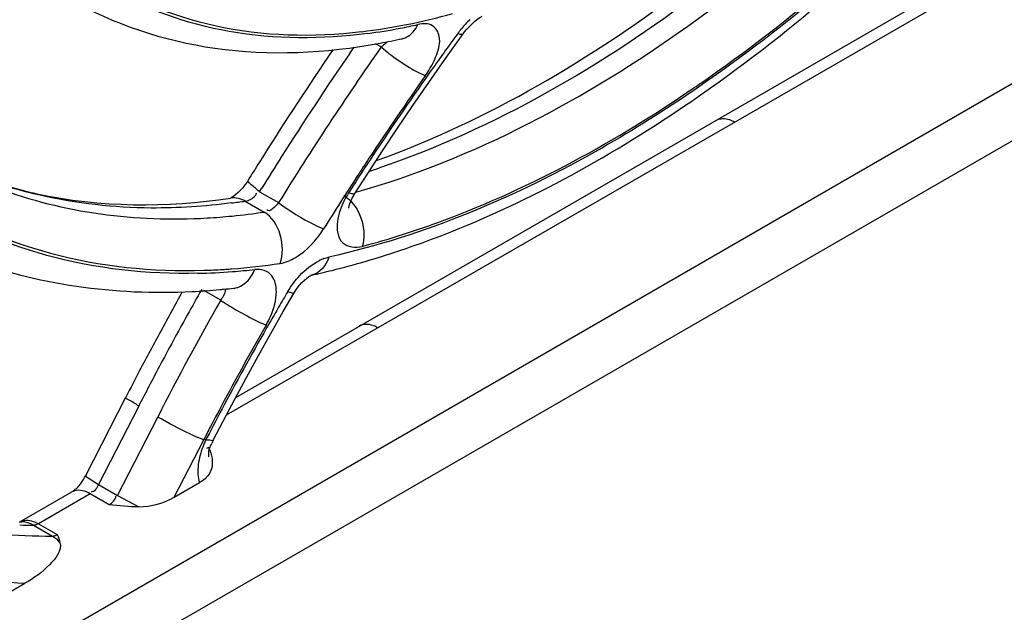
# Model space of a CAD drawing. Header units: inches. Extents: x 0 to 82.7, y 0 to 58.5.
# Tile 56 of 67: x 77.279 to 77.857, y 15.429 to 15.778. Entities that reach past the tile are written whole.
import ezdxf

# ---------------------------------------------------------------- set-up
doc = ezdxf.new("R2010")
doc.units = ezdxf.units.IN
doc.header["$LTSCALE"] = 4.547244
doc.header["$MEASUREMENT"] = 0
doc.layers.get('0').update_dxf_attribs({"linetype": 'CONTINUOUS'})

msp = doc.modelspace()

# ---------------------------------------------------------------- linework, layer by layer
at = {"color": 7, "linetype": 'CONTINUOUS'}
for p, q in [((76.81393, 15.13482), (78.31723, 16.00274)), ((78.35124, 15.98873), (76.77835, 15.08063)), ((77.89844, 15.83258), (77.40005, 15.54484)), ((77.40561, 15.55538), (77.88761, 15.83365)), ((77.50346, 15.7664), (77.50347, 15.76641)), ((77.5286, 15.75422), (77.53931, 15.76924)), ((77.53931, 15.76924), (77.5393, 15.76924)), ((77.47287, 15.75807), (77.47516, 15.76139)), ((77.4911, 15.76152), (77.48774, 15.76346)), ((77.4911, 15.76152), (77.49509, 15.75821)), ((77.51906, 15.74061), (77.5286, 15.75422)), ((77.50976, 15.7271), (77.51906, 15.74061)), ((77.40358, 15.6732), (77.40285, 15.6728)), ((77.41966, 15.6764), (77.42082, 15.67828)), ((77.41966, 15.6764), (77.43085, 15.66993)), ((77.47284, 15.67709), (77.47198, 15.67576)), ((77.41115, 15.67086), (77.41288, 15.67129)), ((77.41115, 15.67086), (77.42233, 15.6644)), ((77.45745, 15.63702), (77.46035, 15.63792)), ((77.3968, 15.61248), (77.38687, 15.61821)), ((77.40449, 15.61964), (77.40451, 15.61965)), ((77.43355, 15.60581), (77.44003, 15.61697)), ((77.42621, 15.59293), (77.43355, 15.60581)), ((77.419, 15.58004), (77.42621, 15.59293)), ((77.31746, 15.50944), (77.34106, 15.55553)), ((77.3486, 15.55026), (77.32501, 15.50416)), ((77.33614, 15.49774), (77.35974, 15.54383)), ((77.36952, 15.49667), (77.38678, 15.5304)), ((77.38678, 15.5304), (77.38328, 15.53186)), ((77.38678, 15.5304), (77.38815, 15.53056)), ((77.38888, 15.532), (77.38814, 15.53057)), ((77.38859, 15.5255), (77.38979, 15.52606)), ((77.39032, 15.5246), (77.39103, 15.52248)), ((77.31892, 15.50797), (77.32501, 15.50416)), ((77.36952, 15.49667), (77.38433, 15.50523)), ((77.27879, 15.48215), (77.30926, 15.49975)), ((77.30982, 15.5001), (77.30926, 15.49975)), ((77.32501, 15.50416), (77.33614, 15.49774)), ((77.32009, 15.49867), (77.28961, 15.48108)), ((77.33122, 15.49224), (77.32009, 15.49867)), ((77.33614, 15.49774), (77.3487, 15.49099)), ((77.27831, 15.4821), (77.27993, 15.48209)), ((77.28672, 15.48021), (77.29786, 15.47378)), ((77.28961, 15.48108), (77.30075, 15.47465)), ((76.80097, 15.16843), (77.28174, 15.446))]:
    msp.add_line(p, q, dxfattribs=at)
for points in [[(77.54613, 15.77664), (77.5477, 15.7779), (77.54919, 15.77895), (77.55044, 15.77972)], [(77.53931, 15.76924), (77.54016, 15.77038), (77.54148, 15.772), (77.54295, 15.77363), (77.54453, 15.77521), (77.54613, 15.77664)], [(77.49183, 15.70035), (77.50068, 15.71367), (77.50976, 15.7271)], [(77.47562, 15.67529), (77.4832, 15.68712), (77.49183, 15.70035)], [(77.40976, 15.67875), (77.40837, 15.67719), (77.40699, 15.67583), (77.40571, 15.67471), (77.40454, 15.67383), (77.40358, 15.6732)], [(77.41295, 15.68316), (77.41226, 15.68208), (77.41107, 15.6804), (77.40976, 15.67875)], [(77.47209, 15.66668), (77.4721, 15.66662), (77.4721, 15.66672), (77.47216, 15.66724), (77.47235, 15.66814), (77.47271, 15.66937), (77.47329, 15.67089), (77.4741, 15.67265), (77.47516, 15.67454), (77.47562, 15.67529)], [(77.4486, 15.62643), (77.4494, 15.6269), (77.45001, 15.62721), (77.45028, 15.62731), (77.45018, 15.62729)], [(77.44003, 15.61697), (77.44059, 15.6179), (77.44182, 15.61971), (77.44316, 15.62144), (77.44457, 15.62301), (77.446, 15.6244)], [(77.446, 15.6244), (77.44732, 15.62551), (77.44847, 15.62634), (77.4486, 15.62643)], [(77.40501, 15.55426), (77.41194, 15.56715), (77.419, 15.58004)], [(77.39242, 15.53014), (77.39822, 15.54137), (77.40501, 15.55426)], [(77.28961, 15.48108), (77.28928, 15.4809), (77.28895, 15.48074), (77.28862, 15.4806), (77.28829, 15.48048), (77.28797, 15.48038), (77.28765, 15.4803), (77.28733, 15.48025), (77.28702, 15.48021), (77.28672, 15.48021)], [(77.29786, 15.47378), (77.29816, 15.47379), (77.29847, 15.47382), (77.29878, 15.47387), (77.2991, 15.47395), (77.29943, 15.47405), (77.29975, 15.47417), (77.30008, 15.47431), (77.30042, 15.47447), (77.30075, 15.47465)]]:
    msp.add_lwpolyline(points, dxfattribs=at)
for centre, radius, start, end in [((77.4342, 16.13244), 0.36486, 281.35512, 285.71604), ((77.58751, 15.73194), 0.06362, 134.15349, 137.36211), ((77.44139, 16.09657), 0.32828, 276.69012, 281.35769), ((77.44053, 16.09569), 0.32898, 277.46978, 280.81014), ((77.4371, 16.11411), 0.34772, 280.79618, 282.56603), ((77.59046, 15.72923), 0.06763, 140.45416, 141.97662), ((77.59004, 15.72959), 0.06707, 137.35265, 140.46039), ((77.42276, 16.12863), 0.37111, 281.51813, 282.56244), ((77.50101, 15.77752), 0.01138, 282.55888, 295.01429), ((79.25459, 14.51994), 2.12473, 143.98268, 144.30761), ((77.58984, 15.72972), 0.06683, 141.97496, 143.63098), ((79.07693, 14.65263), 1.93507, 145.03691, 148.28337), ((79.08943, 14.64992), 1.9693, 145.68924, 145.84363), ((77.4244, 16.12055), 0.36287, 280.51031, 281.51795), ((77.46683, 15.7931), 0.03983, 307.54594, 310.07939), ((77.46919, 15.79031), 0.03617, 310.06685, 312.578), ((77.47343, 15.78571), 0.02993, 312.55938, 315.24031), ((79.09949, 14.64318), 1.98141, 145.84568, 147.98352), ((79.08539, 14.64931), 1.95693, 145.48802, 147.62731), ((77.56799, 15.85081), 0.11785, 231.78799, 233.17221), ((79.19262, 14.56445), 2.04844, 144.30758, 144.64849), ((79.10019, 14.62979), 1.93524, 144.64272, 146.50823), ((79.09856, 14.62925), 1.9352, 144.80161, 146.54662), ((77.19617, 16.43737), 0.84802, 304.39148, 305.08118), ((77.17331, 16.45699), 0.88278, 304.86653, 305.40477), ((79.0948, 14.64327), 1.96811, 147.62533, 148.27181), ((79.00165, 14.69511), 1.81702, 146.51152, 147.28678), ((79.05504, 14.65856), 1.88274, 146.56078, 146.93068), ((79.10968, 14.63673), 1.99347, 147.98169, 148.3365), ((77.32508, 16.17406), 0.51105, 288.1312, 288.83505), ((78.99323, 14.69853), 1.80913, 146.92307, 148.1012), ((77.35379, 16.05509), 0.38849, 277.28717, 278.49145), ((77.36773, 16.02346), 0.36316, 273.32596, 275.66461), ((77.36581, 16.04247), 0.38227, 275.66951, 278.50224), ((77.37422, 16.01849), 0.38858, 274.28174, 278.51814), ((77.46789, 15.60922), 0.02969, 110.57498, 116.62433), ((77.34112, 16.11761), 0.50231, 283.95292, 286.31177), ((77.33622, 16.13473), 0.52012, 286.29972, 286.57187), ((77.37561, 15.99076), 0.36247, 271.22224, 274.44314), ((77.37635, 15.99055), 0.36056, 271.69123, 273.44813), ((77.3759, 15.99851), 0.36853, 273.44378, 273.98817), ((77.3757, 16.0014), 0.37142, 273.98781, 274.25123), ((77.37428, 16.00871), 0.38047, 274.43392, 276.4214), ((77.34722, 16.09333), 0.47728, 282.45722, 283.94527), ((78.971, 14.72101), 1.83116, 150.69164, 151.51466), ((78.95726, 14.72673), 1.8072, 150.41686, 150.96596), ((77.36031, 16.00974), 0.39258, 272.872, 275.24916), ((77.35945, 16.01977), 0.40265, 275.24063, 275.56241), ((77.359, 16.02433), 0.40724, 275.56343, 276.41639), ((77.40315, 15.63184), 0.01227, 276.34004, 287.15193), ((79.00709, 14.69184), 1.82339, 149.486, 149.8206), ((78.95135, 14.72888), 1.78812, 150.38633, 152.88623), ((77.38143, 15.62346), 0.01889, 324.43271, 328.79742), ((77.46999, 15.72229), 0.13197, 236.31735, 237.34884), ((77.48746, 15.74951), 0.16431, 237.3416, 238.24251), ((77.50347, 15.77545), 0.1948, 238.2529, 239.86952), ((78.96086, 14.72473), 1.81132, 150.96596, 152.06266), ((78.98445, 14.70501), 1.79719, 149.82059, 150.16276), ((78.93896, 14.73096), 1.74483, 150.15865, 151.96686), ((78.95025, 14.72371), 1.75932, 150.20351, 151.8586), ((78.97525, 14.71871), 1.836, 151.51465, 152.33622), ((78.97849, 14.71701), 1.83965, 152.33612, 152.88308), ((78.96676, 14.72161), 1.81799, 152.06303, 152.88334), ((78.9241, 14.73781), 1.72962, 151.8619, 152.43625), ((78.93515, 14.73316), 1.74042, 151.972, 152.67801), ((78.89609, 14.75246), 1.69801, 152.43712, 152.73214), ((77.4556, 15.69611), 0.17946, 244.74947, 246.23727), ((77.41933, 15.51636), 0.03023, 152.89071, 156.81974), ((77.26432, 15.4794), 0.13386, 19.73547, 20.39686), ((77.28988, 15.52352), 0.03097, 322.62578, 332.94495), ((77.31291, 15.4934), 0.00732, 107.06178, 119.94277), ((77.28865, 15.89579), 0.41558, 268.61838, 269.73367), ((77.29957, 15.87867), 0.4049, 265.23563, 269.75753)]:
    msp.add_arc(centre, radius, start, end, dxfattribs=at)
msp.add_ellipse((77.3542, 15.50551), major_axis=(0.02501, 0.00538), ratio=0.539972, start_param=-1.906627, end_param=-1.03271, dxfattribs=at)
for points, knots in [([(78.10081, 16.43461), (78.07798, 16.35035), (78.01184, 16.18538), (77.86871, 15.96702), (77.69476, 15.79345), (77.55814, 15.71359), (77.49007, 15.69037)], [0, 0, 0, 0, 0.263483, 0.531734, 0.78293, 1, 1, 1, 1]), ([(77.47624, 15.67611), (77.54621, 15.6959), (77.68841, 15.77268), (77.8696, 15.94713), (78.01935, 16.17072), (78.08838, 16.341), (78.11199, 16.42816)], [0, 0, 0, 0, 0.213894, 0.464541, 0.734362, 1, 1, 1, 1]), ([(77.48822, 15.69465), (77.55394, 15.71831), (77.68607, 15.797), (77.9154, 16.02528), (78.0397, 16.25556), (78.08796, 16.42007)], [0, 0, 0, 0, 0.216699, 0.468118, 1, 1, 1, 1]), ([(78.13849, 16.40217), (78.0993, 16.26716), (77.9768, 16.01694), (77.78551, 15.81177), (77.6755, 15.73639)], [0, 0, 0, 0, 0.513184, 1, 1, 1, 1]), ([(77.68356, 15.74341), (77.79193, 15.81952), (77.97998, 16.02397), (78.10028, 16.27246), (78.13854, 16.40614)], [0, 0, 0, 0, 0.487801, 1, 1, 1, 1]), ([(77.68475, 15.73745), (77.79303, 15.81441), (77.98126, 16.01914), (78.1025, 16.26764), (78.14173, 16.4012)], [0, 0, 0, 0, 0.488311, 1, 1, 1, 1]), ([(77.31947, 15.80563), (77.34161, 15.79058), (77.39431, 15.76842), (77.45103, 15.7672), (77.47963, 15.77053)], [0, 0, 0, 0, 0.481787, 1, 1, 1, 1]), ([(77.4833, 15.7695), (77.45636, 15.76598), (77.40313, 15.76579), (77.35256, 15.7836), (77.33079, 15.79622)], [0, 0, 0, 0, 0.519087, 1, 1, 1, 1]), ([(77.30761, 15.78996), (77.33375, 15.77487), (77.39495, 15.75465), (77.45871, 15.75786), (77.49059, 15.76378)], [0, 0, 0, 0, 0.482099, 1, 1, 1, 1]), ([(77.51718, 15.74472), (77.51986, 15.74856), (77.52377, 15.75581), (77.52666, 15.76659), (77.52184, 15.7757), (77.51555, 15.7753), (77.51275, 15.77472)], [0, 0, 0, 0, 0.343948, 0.606252, 0.789374, 1, 1, 1, 1]), ([(77.5393, 15.76924), (77.53907, 15.76892), (77.53774, 15.76879), (77.53672, 15.76911), (77.53602, 15.76934)], [0, 0, 0, 0, 0.35023, 1, 1, 1, 1]), ([(77.50921, 15.7486), (77.51127, 15.74741), (77.51388, 15.746), (77.51663, 15.74491), (77.51719, 15.74472)], [0, 0, 0, 0, 0.801232, 1, 1, 1, 1]), ([(77.47997, 15.64424), (77.49622, 15.64856), (77.56513, 15.67084), (77.62936, 15.70624), (77.67517, 15.73759)], [0, 0, 0, 0, 0.23241, 1, 1, 1, 1]), ([(77.6755, 15.73639), (77.65785, 15.7243), (77.59099, 15.68211), (77.51672, 15.65037), (77.46035, 15.63792)], [0, 0, 0, 0, 0.270387, 1, 1, 1, 1]), ([(77.48457, 15.63622), (77.50082, 15.64105), (77.56904, 15.66502), (77.63263, 15.70109), (77.67797, 15.73268)], [0, 0, 0, 0, 0.234788, 1, 1, 1, 1]), ([(77.68807, 15.71844), (77.69033, 15.71975), (77.69465, 15.71954), (77.69794, 15.71793), (77.69889, 15.71738)], [0, 0, 0, 0, 0.705134, 1, 1, 1, 1]), ([(77.40306, 15.66974), (77.38743, 15.66774), (77.32854, 15.66371), (77.2679, 15.67652), (77.22936, 15.69628)], [0, 0, 0, 0, 0.266811, 1, 1, 1, 1]), ([(77.22944, 15.69587), (77.24092, 15.68924), (77.29056, 15.6655), (77.34729, 15.65851), (77.3888, 15.66091)], [0, 0, 0, 0, 0.241887, 1, 1, 1, 1]), ([(77.25483, 15.68514), (77.26585, 15.68105), (77.31373, 15.66704), (77.36505, 15.66702), (77.40263, 15.67262)], [0, 0, 0, 0, 0.236217, 1, 1, 1, 1]), ([(77.41966, 15.6764), (77.41793, 15.67768), (77.4158, 15.67963), (77.41292, 15.68192), (77.41289, 15.68293)], [0, 0, 0, 0, 0.680081, 1, 1, 1, 1]), ([(77.38335, 15.62837), (77.35358, 15.62775), (77.29496, 15.63394), (77.24099, 15.65827), (77.21748, 15.67395)], [0, 0, 0, 0, 0.513033, 1, 1, 1, 1]), ([(77.21816, 15.67581), (77.24203, 15.65983), (77.297, 15.63515), (77.3567, 15.62926), (77.38699, 15.63015)], [0, 0, 0, 0, 0.486596, 1, 1, 1, 1]), ([(77.47562, 15.67529), (77.47541, 15.67496), (77.47382, 15.67508), (77.47279, 15.67545), (77.47199, 15.67575)], [0, 0, 0, 0, 0.313536, 1, 1, 1, 1]), ([(77.43085, 15.66993), (77.43742, 15.66503), (77.44617, 15.65962), (77.45541, 15.65521), (77.45731, 15.6545)], [0, 0, 0, 0, 0.801446, 1, 1, 1, 1]), ([(77.20667, 15.65673), (77.21928, 15.64945), (77.27327, 15.62355), (77.33489, 15.61539), (77.37998, 15.61765)], [0, 0, 0, 0, 0.243829, 1, 1, 1, 1]), ([(77.46536, 15.65878), (77.46486, 15.65454), (77.46598, 15.64432), (77.47621, 15.64332), (77.47997, 15.64424)], [0, 0, 0, 0, 0.524471, 1, 1, 1, 1]), ([(77.42351, 15.59795), (77.42444, 15.59959), (77.42753, 15.60573), (77.42952, 15.61261), (77.4295, 15.61762)], [0, 0, 0, 0, 0.273464, 1, 1, 1, 1]), ([(77.43624, 15.61766), (77.4371, 15.61733), (77.43811, 15.61699), (77.43983, 15.61664), (77.44003, 15.61698)], [0, 0, 0, 0, 0.705043, 1, 1, 1, 1]), ([(77.40569, 15.60697), (77.40735, 15.60601), (77.41316, 15.60276), (77.41909, 15.59965), (77.42352, 15.59795)], [0, 0, 0, 0, 0.288431, 1, 1, 1, 1]), ([(77.48916, 15.5963), (77.48822, 15.59685), (77.48492, 15.59846), (77.48061, 15.59867), (77.47835, 15.59736)], [0, 0, 0, 0, 0.294931, 1, 1, 1, 1]), ([(77.3486, 15.55026), (77.34666, 15.55138), (77.34511, 15.55295), (77.34069, 15.55477), (77.34106, 15.55553)], [0, 0, 0, 0, 0.727319, 1, 1, 1, 1]), ([(77.38815, 15.53057), (77.38919, 15.53042), (77.39032, 15.53051), (77.39225, 15.52982), (77.39243, 15.53017)], [0, 0, 0, 0, 0.727621, 1, 1, 1, 1]), ([(77.38953, 15.52094), (77.38961, 15.52076), (77.38985, 15.51985), (77.38938, 15.52508), (77.39062, 15.52613), (77.39153, 15.52826)], [0, 0, 0, 0, 0.069769, 0.204539, 1, 1, 1, 1]), ([(77.31746, 15.50944), (77.31737, 15.50926), (77.31809, 15.50862), (77.31852, 15.50826), (77.31892, 15.50797)], [0, 0, 0, 0, 0.283746, 1, 1, 1, 1]), ([(77.11044, 15.50155), (77.12284, 15.49339), (77.17551, 15.46353), (77.23625, 15.44889), (77.28174, 15.446)], [0, 0, 0, 0, 0.24566, 1, 1, 1, 1]), ([(77.27879, 15.48215), (77.28105, 15.48346), (77.28537, 15.48325), (77.28867, 15.48163), (77.28961, 15.48108)], [0, 0, 0, 0, 0.705037, 1, 1, 1, 1]), ([(77.30231, 15.47001), (77.30355, 15.46536), (77.29528, 15.45476), (77.28697, 15.44902), (77.28174, 15.446)], [0, 0, 0, 0, 0.444059, 1, 1, 1, 1])]:
    msp.add_open_spline(points, degree=3, knots=knots, dxfattribs=at)
for points in [[(77.50582, 15.7672), (77.50891, 15.76864), (77.51127, 15.77165), (77.51275, 15.77472)], [(77.49735, 15.75648), (77.50115, 15.75363), (77.5051, 15.75097), (77.50921, 15.7486)], [(77.41115, 15.67086), (77.40864, 15.67231), (77.4055, 15.67305), (77.40263, 15.67263)], [(77.41288, 15.67129), (77.41498, 15.67201), (77.41721, 15.6735), (77.41798, 15.67559)], [(77.47198, 15.67576), (77.46995, 15.67252), (77.46817, 15.66906), (77.46693, 15.66544)], [(77.46907, 15.67414), (77.47062, 15.67325), (77.47202, 15.6721), (77.47326, 15.67082)], [(77.43085, 15.66993), (77.42903, 15.66793), (77.42548, 15.66359), (77.42387, 15.66577)], [(77.47326, 15.67082), (77.47444, 15.66961), (77.47549, 15.66826), (77.47639, 15.66683)], [(77.43178, 15.63419), (77.4353, 15.64414), (77.43147, 15.65913), (77.42233, 15.6644)], [(77.46693, 15.66544), (77.46619, 15.66329), (77.46563, 15.66105), (77.46536, 15.65878)], [(77.47639, 15.66683), (77.47793, 15.66438), (77.47909, 15.66166), (77.47985, 15.65887)], [(77.47985, 15.65887), (77.48111, 15.65416), (77.48143, 15.64889), (77.47998, 15.64423)], [(77.44069, 15.6376), (77.44751, 15.6416), (77.45307, 15.64784), (77.4573, 15.65451)], [(77.43178, 15.6342), (77.43492, 15.63472), (77.43795, 15.63599), (77.44069, 15.6376)], [(77.4433, 15.62709), (77.44655, 15.63055), (77.45034, 15.63365), (77.45458, 15.63577)], [(77.46036, 15.63791), (77.45894, 15.63322), (77.45497, 15.62834), (77.45018, 15.62729)], [(77.40677, 15.62012), (77.41141, 15.62154), (77.41504, 15.62612), (77.41684, 15.63063)], [(77.4268, 15.62697), (77.42463, 15.62976), (77.42036, 15.63095), (77.41683, 15.63063)], [(77.4295, 15.61762), (77.4295, 15.62086), (77.42879, 15.62441), (77.4268, 15.62697)], [(77.43623, 15.61767), (77.43825, 15.62103), (77.44062, 15.62422), (77.4433, 15.62709)], [(77.39942, 15.61924), (77.3996, 15.6173), (77.3986, 15.61535), (77.39759, 15.61368)], [(77.37904, 15.53379), (77.37248, 15.53688), (77.36602, 15.5402), (77.35974, 15.54383)], [(77.38815, 15.53056), (77.38671, 15.52766), (77.38553, 15.52461), (77.38469, 15.52148)], [(77.39103, 15.52248), (77.39219, 15.51867), (77.39229, 15.51392), (77.39015, 15.51056)], [(77.38469, 15.52148), (77.3837, 15.51779), (77.38315, 15.5139), (77.38343, 15.51009)], [(77.38343, 15.51009), (77.38356, 15.50845), (77.38383, 15.5068), (77.38433, 15.50523)], [(77.39015, 15.51056), (77.38874, 15.50834), (77.38661, 15.50654), (77.38433, 15.50523)], [(77.31449, 15.50473), (77.31316, 15.50299), (77.31163, 15.50133), (77.30982, 15.5001)], [(77.32009, 15.49867), (77.31735, 15.50025), (77.31378, 15.50133), (77.31077, 15.5004)], [(77.32501, 15.50416), (77.32406, 15.50232), (77.32261, 15.49936), (77.32058, 15.49979)], [(77.33122, 15.49224), (77.33308, 15.49332), (77.33507, 15.49515), (77.33522, 15.49729)], [(77.3487, 15.49099), (77.34286, 15.49084), (77.33702, 15.49153), (77.33122, 15.49224)], [(77.28672, 15.48021), (77.28469, 15.48138), (77.28228, 15.48208), (77.27993, 15.48209)], [(77.29786, 15.47378), (77.29951, 15.47282), (77.30123, 15.47154), (77.30196, 15.46978)], [(77.30075, 15.47465), (77.30131, 15.47314), (77.30201, 15.47162), (77.30213, 15.47001)]]:
    msp.add_open_spline(points, degree=3, dxfattribs=at)

doc.saveas('drawing.dxf')
